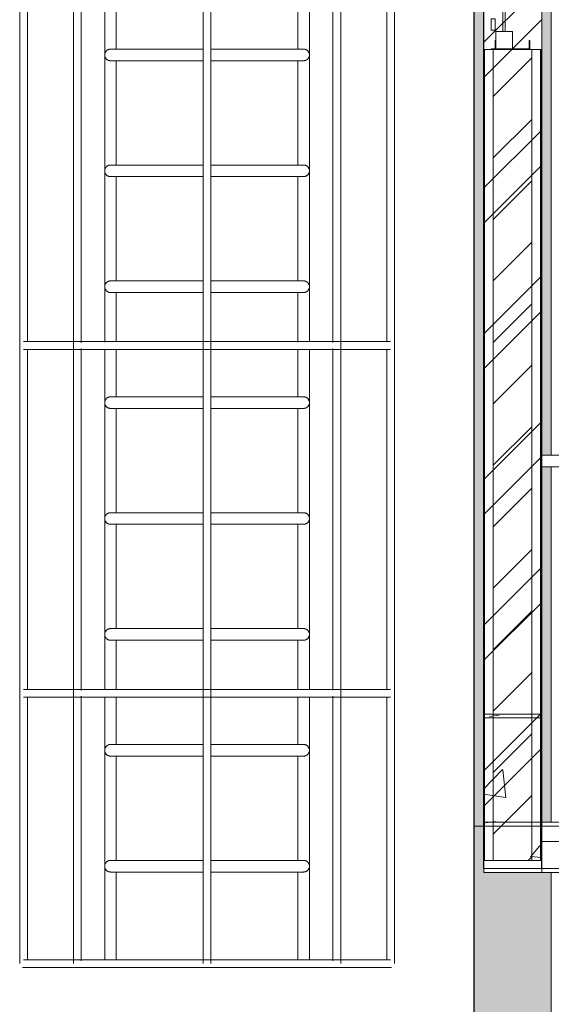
# Model space of a CAD drawing. Header units: metres. Extents: x 3.7 to 90.5, y -1.7 to 14.3.
# Tile 48 of 256: x 31.2 to 32.5, y 5.6 to 8.1. Entities that reach past the tile are written whole.
import ezdxf

# ---------------------------------------------------------------- set-up
doc = ezdxf.new("R2010")
doc.units = ezdxf.units.M
for name, color, linetype, lineweight in [('A-COLS', 7, 'Continuous', 18), ('A-FLOR', 7, 'Continuous', 18), ('A-FLOR-MCUT', 7, 'Continuous', 18), ('A-GLAZ', 7, 'Continuous', 18), ('A-WALL', 7, 'Continuous', 18), ('A-WALL-PATT', 7, 'Continuous', 18), ('M-EQPM', 7, 'Continuous', 18), ('S-BEAM', 7, 'Continuous', 18), ('S-COLS', 7, 'Continuous', 18)]:
    doc.layers.add(name, color=color, linetype=linetype, lineweight=lineweight)
pattern_1 = [(50, (22.355, 98.755), (0.5465545, -0.047815), [0.05715, -0.62865]), (355, (22.355, 98.755), (-0.1057276, 0.573166), [0.04572, -0.50292]), (100.451, (22.401, 98.751), (0.4408277, 0.525349), [0.04857, -0.53427]), (46.184, (22.355, 98.907), (0.8132374, -0.126129), [0.08572, -0.94297]), (96.636, (22.423, 98.897), (0.712212, 0.742287), [0.07286, -0.80141]), (351.184, (22.355, 98.907), (0.712217, 0.742274), [0.06858, -0.75438]), (21, (22.431, 98.869), (0.4548461, -0.306795), [0.05715, -0.62865]), (326, (22.431, 98.869), (0.185405, 0.55256), [0.04572, -0.50292]), (71.451, (22.469, 98.844), (0.640251, 0.2457632), [0.04857, -0.53427]), (37.5, (22.355, 98.755), (0.00926095, 0.2536672), [0.02515, -0.47168, 0.02515, -0.48539, -0.50482]), (37.5, (22.355, 98.755), (0.00926095, 0.2536672), [-1.007, 0.02515, -0.47968]), (7.5, (22.355, 98.755), (0.2004558, 0.30054595), [0.02515, -0.26594, 0.02515, -0.46025, -0.1924]), (7.5, (22.355, 98.755), (0.2004558, 0.30054595), [-0.77648, 0.02515, -0.16726]), (327.5, (22.185, 98.755), (0.40676816, -0.0171882), [0.02515, -0.16535, 0.02515, -0.56921, -0.78867]), (327.5, (22.185, 98.755), (0.40676816, -0.0171882), [-0.78486, 0.02515, -0.76352]), (317.5, (22.109, 98.755), (0.4443832, 0.0762794), [0.02515, -0.2225, 0.02515, -0.36957, -0.56007]), (317.5, (22.109, 98.755), (0.4443832, 0.0762794), [-0.64237, 0.02515, -0.53492])]

# ---------------------------------------------------------------- blocks, each defined once
blk = doc.blocks.new('CBasculante 2_00m com grade2 - J7 basculante 2_00 x 0_50 banheiro-7181105-Corte 1')
at = {"layer": 'A-GLAZ'}
for p, q in [((32.3923, 8.54), (32.3823, 8.54)), ((32.3823, 8.54), (32.3823, 8.538)), ((32.3923, 8.54), (32.3823, 8.54)), ((32.3823, 8.54), (32.3823, 8.51)), ((32.3923, 8.538), (32.3923, 8.54)), ((32.4823, 8.54), (32.3923, 8.54)), ((32.3923, 8.54), (32.3923, 8.516)), ((32.3923, 8.51), (32.3923, 8.54)), ((32.4823, 8.516), (32.4823, 8.54)), ((32.3823, 8.538), (32.3923, 8.538)), ((32.3923, 8.516), (32.3943, 8.516)), ((32.3943, 8.538), (32.3943, 8.493)), ((32.4373, 8.538), (32.3943, 8.538)), ((32.3943, 8.516), (32.3943, 8.538)), ((32.3943, 8.538), (32.4803, 8.538)), ((32.4373, 8.493), (32.4373, 8.538)), ((32.4803, 8.538), (32.4803, 8.516)), ((32.4803, 8.516), (32.4823, 8.516)), ((32.3823, 8.51), (32.3923, 8.51)), ((32.3943, 8.493), (32.4373, 8.493)), ((32.4188, 8.493), (32.4128, 8.493)), ((32.4128, 8.493), (32.4128, 8.087)), ((32.4188, 8.087), (32.4188, 8.493)), ((32.3923, 8.48), (32.3823, 8.48)), ((32.3823, 8.48), (32.3823, 8.45)), ((32.3923, 8.45), (32.3923, 8.48)), ((32.3823, 8.45), (32.3923, 8.45)), ((32.3923, 8.42), (32.3823, 8.42)), ((32.3823, 8.42), (32.3823, 8.39)), ((32.3923, 8.39), (32.3923, 8.42)), ((32.3823, 8.39), (32.3923, 8.39)), ((32.3923, 8.36), (32.3823, 8.36)), ((32.3823, 8.36), (32.3823, 8.33)), ((32.3923, 8.33), (32.3923, 8.36)), ((32.3823, 8.33), (32.3923, 8.33)), ((32.3923, 8.3), (32.3823, 8.3)), ((32.3823, 8.3), (32.3823, 8.27)), ((32.3923, 8.27), (32.3923, 8.3)), ((32.3823, 8.27), (32.3923, 8.27)), ((32.3923, 8.24), (32.3823, 8.24)), ((32.3823, 8.24), (32.3823, 8.21)), ((32.3923, 8.21), (32.3923, 8.24)), ((32.3823, 8.21), (32.3923, 8.21)), ((32.3923, 8.18), (32.3823, 8.18)), ((32.3823, 8.18), (32.3823, 8.15)), ((32.3923, 8.15), (32.3923, 8.18)), ((32.3823, 8.15), (32.3923, 8.15)), ((32.3923, 8.12), (32.3823, 8.12)), ((32.3823, 8.12), (32.3823, 8.09)), ((32.3923, 8.09), (32.3923, 8.12)), ((32.3823, 8.09), (32.3923, 8.09)), ((32.3943, 8.087), (32.3943, 8.042)), ((32.4373, 8.087), (32.3943, 8.087)), ((32.4128, 8.087), (32.4188, 8.087)), ((32.4373, 8.042), (32.4373, 8.087)), ((32.3943, 8.064), (32.3923, 8.064)), ((32.3923, 8.064), (32.3923, 8.04)), ((32.3943, 8.042), (32.3943, 8.064)), ((32.4823, 8.064), (32.4803, 8.064)), ((32.4803, 8.064), (32.4803, 8.042)), ((32.4823, 8.04), (32.4823, 8.064)), ((32.3923, 8.042), (32.3823, 8.042)), ((32.3823, 8.042), (32.3823, 8.04)), ((32.3823, 8.04), (32.3923, 8.04)), ((32.3923, 8.04), (32.3923, 8.042)), ((32.3923, 8.04), (32.4823, 8.04)), ((32.3943, 8.042), (32.4373, 8.042)), ((32.4803, 8.042), (32.3943, 8.042))]:
    blk.add_line(p, q, dxfattribs=at)
blk = doc.blocks.new('ESCADA MARINHEIRO 90cm - RA13_10m³-2850396-Corte 1')
at = {"layer": 'M-EQPM', "color": 1, "true_color": 0xff0000}
for p, q in [((31.1619, 9.3182), (31.1619, 5.674)), ((31.301, 9.3182), (31.301, 5.674)), ((31.6369, 9.3182), (31.6369, 5.674)), ((31.6569, 5.674), (31.6569, 9.3182)), ((31.9928, 5.674), (31.9928, 9.3182)), ((32.1319, 5.674), (32.1319, 9.3182)), ((31.1819, 7.2838), (31.1819, 8.1641)), ((31.321, 7.2813), (31.321, 8.1666)), ((31.3819, 8.1642), (31.3819, 7.2831)), ((31.4119, 8.0412), (31.4119, 8.164)), ((31.8819, 8.1643), (31.8819, 8.0412)), ((31.9119, 7.2836), (31.9119, 8.1645)), ((31.9728, 8.1666), (31.9728, 7.2816)), ((32.1119, 8.1641), (32.1119, 7.2838)), ((31.637, 8.0412), (31.3969, 8.0412)), ((31.8969, 8.0412), (31.6569, 8.0412)), ((31.3969, 8.0112), (31.637, 8.0112)), ((31.4119, 7.7412), (31.4119, 8.0112)), ((31.6569, 8.0112), (31.8969, 8.0112)), ((31.8819, 8.0113), (31.8819, 7.7412)), ((31.637, 7.7412), (31.3969, 7.7412)), ((31.8969, 7.7412), (31.6569, 7.7412)), ((31.3969, 7.7112), (31.637, 7.7112)), ((31.4119, 7.4412), (31.4119, 7.7112)), ((31.6569, 7.7112), (31.8969, 7.7112)), ((31.8819, 7.7113), (31.8819, 7.4412)), ((31.6369, 7.4412), (31.3969, 7.4412)), ((31.8969, 7.4412), (31.6567, 7.4412)), ((31.3969, 7.4112), (31.6369, 7.4112)), ((31.4119, 7.2837), (31.4119, 7.4112)), ((31.6567, 7.4112), (31.8969, 7.4112)), ((31.8819, 7.4113), (31.8819, 7.283)), ((31.1819, 6.3838), (31.1819, 7.2641)), ((31.321, 6.3813), (31.321, 7.2666)), ((31.3819, 7.2642), (31.3819, 6.3831)), ((31.4119, 7.1412), (31.4119, 7.264)), ((31.8819, 7.2643), (31.8819, 7.1412)), ((31.9119, 6.3836), (31.9119, 7.2645)), ((31.9728, 7.2666), (31.9728, 6.3816)), ((32.1119, 7.2641), (32.1119, 6.3838)), ((31.6369, 7.1412), (31.3969, 7.1412)), ((31.8969, 7.1412), (31.6568, 7.1412)), ((31.3969, 7.1112), (31.6369, 7.1112)), ((31.4119, 6.8412), (31.4119, 7.1112)), ((31.6568, 7.1112), (31.8969, 7.1112)), ((31.8819, 7.1113), (31.8819, 6.8412)), ((31.6369, 6.8412), (31.3969, 6.8412)), ((31.8969, 6.8412), (31.6568, 6.8412)), ((31.3969, 6.8112), (31.6369, 6.8112)), ((31.4119, 6.5412), (31.4119, 6.8112)), ((31.6568, 6.8112), (31.8969, 6.8112)), ((31.8819, 6.8113), (31.8819, 6.5412)), ((31.6369, 6.5412), (31.3969, 6.5412)), ((31.8969, 6.5412), (31.6568, 6.5412)), ((31.3969, 6.5112), (31.6369, 6.5112)), ((31.4119, 6.3837), (31.4119, 6.5112)), ((31.6568, 6.5112), (31.8969, 6.5112)), ((31.8819, 6.5113), (31.8819, 6.383)), ((31.1819, 5.6838), (31.1819, 6.3641)), ((31.321, 5.6813), (31.321, 6.3666)), ((31.3819, 6.3642), (31.3819, 5.6831)), ((31.4119, 6.2412), (31.4119, 6.364)), ((31.8819, 6.3643), (31.8819, 6.2412)), ((31.9119, 5.6836), (31.9119, 6.3645)), ((31.9728, 6.3666), (31.9728, 5.6816)), ((32.1119, 6.3641), (32.1119, 5.6838)), ((31.6369, 6.2412), (31.3969, 6.2412)), ((31.8969, 6.2412), (31.6568, 6.2412)), ((31.3969, 6.2112), (31.6369, 6.2112)), ((31.4119, 5.9412), (31.4119, 6.2112)), ((31.6568, 6.2112), (31.8969, 6.2112)), ((31.8819, 6.2113), (31.8819, 5.9412)), ((31.6369, 5.9412), (31.3969, 5.9412)), ((31.8969, 5.9412), (31.6569, 5.9412)), ((31.3969, 5.9112), (31.6369, 5.9112)), ((31.4119, 5.6837), (31.4119, 5.9112)), ((31.6569, 5.9112), (31.8969, 5.9112)), ((31.8819, 5.9113), (31.8819, 5.683))]:
    blk.add_line(p, q, dxfattribs=at)
at = {"layer": 'M-EQPM', "color": 1, "true_color": 0xff0000, "flags": 128}
for points in [[(32.1219, 7.284), (32.1215, 7.284), (32.1204, 7.284), (32.1185, 7.284), (32.1158, 7.284), (32.1124, 7.284), (32.1083, 7.284), (32.1034, 7.284), (32.0978, 7.284), (32.0914, 7.284), (32.0844, 7.284), (32.0767, 7.284), (32.0682, 7.284), (32.0591, 7.284), (32.0493, 7.284), (32.0389, 7.284), (32.0279, 7.284), (32.0162, 7.284), (32.004, 7.284), (31.9912, 7.284), (31.9778, 7.284), (31.9639, 7.284), (31.9495, 7.284), (31.9347, 7.284), (31.9193, 7.284), (31.9035, 7.284), (31.8874, 7.284), (31.8708, 7.284), (31.8538, 7.284), (31.8366, 7.284), (31.819, 7.284), (31.8012, 7.284), (31.7831, 7.284), (31.7648, 7.284), (31.7463, 7.284), (31.7276, 7.284), (31.7088, 7.284), (31.69, 7.284), (31.671, 7.284), (31.652, 7.284), (31.633, 7.284), (31.6141, 7.284), (31.5951, 7.284), (31.5763, 7.284), (31.5576, 7.284), (31.539, 7.284), (31.5206, 7.284), (31.5024, 7.284), (31.4844, 7.284), (31.4667, 7.284), (31.4492, 7.284), (31.4321, 7.284), (31.4153, 7.284), (31.3989, 7.284), (31.3829, 7.284), (31.3674, 7.284), (31.3522, 7.284), (31.3376, 7.284), (31.3234, 7.284), (31.3097, 7.284), (31.2966, 7.284), (31.2841, 7.284), (31.2721, 7.284), (31.2607, 7.284), (31.25, 7.284), (31.2399, 7.284), (31.2304, 7.284), (31.2216, 7.284), (31.2135, 7.284), (31.2061, 7.284), (31.1993, 7.284), (31.1933, 7.284), (31.1881, 7.284), (31.1835, 7.284), (31.1797, 7.284), (31.1766, 7.284), (31.1743, 7.284), (31.1728, 7.284), (31.172, 7.284), (31.1719, 7.284)], [(31.1719, 7.264), (31.1723, 7.264), (31.1734, 7.264), (31.1753, 7.264), (31.178, 7.264), (31.1814, 7.264), (31.1855, 7.264), (31.1904, 7.264), (31.196, 7.264), (31.2023, 7.264), (31.2094, 7.264), (31.2171, 7.264), (31.2256, 7.264), (31.2347, 7.264), (31.2444, 7.264), (31.2549, 7.264), (31.2659, 7.264), (31.2775, 7.264), (31.2898, 7.264), (31.3026, 7.264), (31.316, 7.264), (31.3299, 7.264), (31.3442, 7.264), (31.3591, 7.264), (31.3745, 7.264), (31.3903, 7.264), (31.4064, 7.264), (31.423, 7.264), (31.4399, 7.264), (31.4572, 7.264), (31.4748, 7.264), (31.4926, 7.264), (31.5107, 7.264), (31.529, 7.264), (31.5475, 7.264), (31.5662, 7.264), (31.5849, 7.264), (31.6038, 7.264), (31.6228, 7.264), (31.6418, 7.264), (31.6608, 7.264), (31.6797, 7.264), (31.6987, 7.264), (31.7175, 7.264), (31.7362, 7.264), (31.7548, 7.264), (31.7732, 7.264), (31.7914, 7.264), (31.8094, 7.264), (31.8271, 7.264), (31.8446, 7.264), (31.8617, 7.264), (31.8784, 7.264), (31.8948, 7.264), (31.9109, 7.264), (31.9264, 7.264), (31.9416, 7.264), (31.9562, 7.264), (31.9704, 7.264), (31.984, 7.264), (31.9972, 7.264), (32.0097, 7.264), (32.0217, 7.264), (32.033, 7.264), (32.0438, 7.264), (32.0539, 7.264), (32.0634, 7.264), (32.0722, 7.264), (32.0803, 7.264), (32.0877, 7.264), (32.0945, 7.264), (32.1005, 7.264), (32.1057, 7.264), (32.1103, 7.264), (32.1141, 7.264), (32.1171, 7.264), (32.1194, 7.264), (32.121, 7.264), (32.1218, 7.264), (32.1219, 7.264)], [(32.1219, 6.384), (32.1215, 6.384), (32.1204, 6.384), (32.1185, 6.384), (32.1158, 6.384), (32.1124, 6.384), (32.1083, 6.384), (32.1034, 6.384), (32.0978, 6.384), (32.0914, 6.384), (32.0844, 6.384), (32.0767, 6.384), (32.0682, 6.384), (32.0591, 6.384), (32.0493, 6.384), (32.0389, 6.384), (32.0279, 6.384), (32.0162, 6.384), (32.004, 6.384), (31.9912, 6.384), (31.9778, 6.384), (31.9639, 6.384), (31.9495, 6.384), (31.9347, 6.384), (31.9193, 6.384), (31.9035, 6.384), (31.8874, 6.384), (31.8708, 6.384), (31.8538, 6.384), (31.8366, 6.384), (31.819, 6.384), (31.8012, 6.384), (31.7831, 6.384), (31.7648, 6.384), (31.7463, 6.384), (31.7276, 6.384), (31.7088, 6.384), (31.69, 6.384), (31.671, 6.384), (31.652, 6.384), (31.633, 6.384), (31.6141, 6.384), (31.5951, 6.384), (31.5763, 6.384), (31.5576, 6.384), (31.539, 6.384), (31.5206, 6.384), (31.5024, 6.384), (31.4844, 6.384), (31.4667, 6.384), (31.4492, 6.384), (31.4321, 6.384), (31.4153, 6.384), (31.3989, 6.384), (31.3829, 6.384), (31.3674, 6.384), (31.3522, 6.384), (31.3376, 6.384), (31.3234, 6.384), (31.3097, 6.384), (31.2966, 6.384), (31.2841, 6.384), (31.2721, 6.384), (31.2607, 6.384), (31.25, 6.384), (31.2399, 6.384), (31.2304, 6.384), (31.2216, 6.384), (31.2135, 6.384), (31.2061, 6.384), (31.1993, 6.384), (31.1933, 6.384), (31.1881, 6.384), (31.1835, 6.384), (31.1797, 6.384), (31.1766, 6.384), (31.1743, 6.384), (31.1728, 6.384), (31.172, 6.384), (31.1719, 6.384)], [(31.1719, 6.364), (31.1723, 6.364), (31.1734, 6.364), (31.1753, 6.364), (31.178, 6.364), (31.1814, 6.364), (31.1855, 6.364), (31.1904, 6.364), (31.196, 6.364), (31.2023, 6.364), (31.2094, 6.364), (31.2171, 6.364), (31.2256, 6.364), (31.2347, 6.364), (31.2444, 6.364), (31.2549, 6.364), (31.2659, 6.364), (31.2775, 6.364), (31.2898, 6.364), (31.3026, 6.364), (31.316, 6.364), (31.3299, 6.364), (31.3442, 6.364), (31.3591, 6.364), (31.3745, 6.364), (31.3903, 6.364), (31.4064, 6.364), (31.423, 6.364), (31.4399, 6.364), (31.4572, 6.364), (31.4748, 6.364), (31.4926, 6.364), (31.5107, 6.364), (31.529, 6.364), (31.5475, 6.364), (31.5662, 6.364), (31.5849, 6.364), (31.6038, 6.364), (31.6228, 6.364), (31.6418, 6.364), (31.6608, 6.364), (31.6797, 6.364), (31.6987, 6.364), (31.7175, 6.364), (31.7362, 6.364), (31.7548, 6.364), (31.7732, 6.364), (31.7914, 6.364), (31.8094, 6.364), (31.8271, 6.364), (31.8446, 6.364), (31.8617, 6.364), (31.8784, 6.364), (31.8948, 6.364), (31.9109, 6.364), (31.9264, 6.364), (31.9416, 6.364), (31.9562, 6.364), (31.9704, 6.364), (31.984, 6.364), (31.9972, 6.364), (32.0097, 6.364), (32.0217, 6.364), (32.033, 6.364), (32.0438, 6.364), (32.0539, 6.364), (32.0634, 6.364), (32.0722, 6.364), (32.0803, 6.364), (32.0877, 6.364), (32.0945, 6.364), (32.1005, 6.364), (32.1057, 6.364), (32.1103, 6.364), (32.1141, 6.364), (32.1171, 6.364), (32.1194, 6.364), (32.121, 6.364), (32.1218, 6.364), (32.1219, 6.364)], [(32.1219, 5.684), (32.1215, 5.684), (32.1204, 5.684), (32.1185, 5.684), (32.1158, 5.684), (32.1124, 5.684), (32.1083, 5.684), (32.1034, 5.684), (32.0978, 5.684), (32.0914, 5.684), (32.0844, 5.684), (32.0767, 5.684), (32.0682, 5.684), (32.0591, 5.684), (32.0493, 5.684), (32.0389, 5.684), (32.0279, 5.684), (32.0162, 5.684), (32.004, 5.684), (31.9912, 5.684), (31.9778, 5.684), (31.9639, 5.684), (31.9495, 5.684), (31.9347, 5.684), (31.9193, 5.684), (31.9035, 5.684), (31.8874, 5.684), (31.8708, 5.684), (31.8538, 5.684), (31.8366, 5.684), (31.819, 5.684), (31.8012, 5.684), (31.7831, 5.684), (31.7648, 5.684), (31.7463, 5.684), (31.7276, 5.684), (31.7088, 5.684), (31.69, 5.684), (31.671, 5.684), (31.652, 5.684), (31.633, 5.684), (31.6141, 5.684), (31.5951, 5.684), (31.5763, 5.684), (31.5576, 5.684), (31.539, 5.684), (31.5206, 5.684), (31.5024, 5.684), (31.4844, 5.684), (31.4667, 5.684), (31.4492, 5.684), (31.4321, 5.684), (31.4153, 5.684), (31.3989, 5.684), (31.3829, 5.684), (31.3674, 5.684), (31.3522, 5.684), (31.3376, 5.684), (31.3234, 5.684), (31.3097, 5.684), (31.2966, 5.684), (31.2841, 5.684), (31.2721, 5.684), (31.2607, 5.684), (31.25, 5.684), (31.2399, 5.684), (31.2304, 5.684), (31.2216, 5.684), (31.2135, 5.684), (31.2061, 5.684), (31.1993, 5.684), (31.1933, 5.684), (31.1881, 5.684), (31.1835, 5.684), (31.1797, 5.684), (31.1766, 5.684), (31.1743, 5.684), (31.1728, 5.684), (31.172, 5.684), (31.1719, 5.684)], [(31.1719, 5.664), (31.1723, 5.664), (31.1734, 5.664), (31.1753, 5.664), (31.178, 5.664), (31.1814, 5.664), (31.1855, 5.664), (31.1904, 5.664), (31.196, 5.664), (31.2023, 5.664), (31.2094, 5.664), (31.2171, 5.664), (31.2256, 5.664), (31.2347, 5.664), (31.2444, 5.664), (31.2549, 5.664), (31.2659, 5.664), (31.2775, 5.664), (31.2898, 5.664), (31.3026, 5.664), (31.316, 5.664), (31.3299, 5.664), (31.3442, 5.664), (31.3591, 5.664), (31.3745, 5.664), (31.3903, 5.664), (31.4064, 5.664), (31.423, 5.664), (31.4399, 5.664), (31.4572, 5.664), (31.4748, 5.664), (31.4926, 5.664), (31.5107, 5.664), (31.529, 5.664), (31.5475, 5.664), (31.5662, 5.664), (31.5849, 5.664), (31.6038, 5.664), (31.6228, 5.664), (31.6418, 5.664), (31.6608, 5.664), (31.6797, 5.664), (31.6987, 5.664), (31.7175, 5.664), (31.7362, 5.664), (31.7548, 5.664), (31.7732, 5.664), (31.7914, 5.664), (31.8094, 5.664), (31.8271, 5.664), (31.8446, 5.664), (31.8617, 5.664), (31.8784, 5.664), (31.8948, 5.664), (31.9109, 5.664), (31.9264, 5.664), (31.9416, 5.664), (31.9562, 5.664), (31.9704, 5.664), (31.984, 5.664), (31.9972, 5.664), (32.0097, 5.664), (32.0217, 5.664), (32.033, 5.664), (32.0438, 5.664), (32.0539, 5.664), (32.0634, 5.664), (32.0722, 5.664), (32.0803, 5.664), (32.0877, 5.664), (32.0945, 5.664), (32.1005, 5.664), (32.1057, 5.664), (32.1103, 5.664), (32.1141, 5.664), (32.1171, 5.664), (32.1194, 5.664), (32.121, 5.664), (32.1218, 5.664), (32.1219, 5.664)]]:
    blk.add_lwpolyline(points, dxfattribs=at)
at = {"layer": 'M-EQPM', "color": 1, "true_color": 0xff0000}
for centre, start, end in [((31.1719, 5.674), 255, 270), ((32.1219, 5.674), 270, 285)]:
    blk.add_arc(centre, 0.01, start, end, dxfattribs=at)
for points, knots in [([(31.3969, 8.0412), (31.3966, 8.0412), (31.3959, 8.0412), (31.3949, 8.0411), (31.394, 8.041), (31.393, 8.0407), (31.3921, 8.0405), (31.3912, 8.0401), (31.3903, 8.0397), (31.3894, 8.0392), (31.3886, 8.0387), (31.3875, 8.038), (31.3865, 8.0371), (31.3856, 8.0361), (31.3848, 8.0351), (31.3839, 8.0338), (31.383, 8.032), (31.3822, 8.0295), (31.3819, 8.0275), (31.3819, 8.0262)], [0.5, 0.5, 0.5, 0.5, 0.5208333, 0.5416667, 0.5625, 0.5833333, 0.6041667, 0.625, 0.6458333, 0.6666667, 0.6875, 0.7083333, 0.75, 0.7708333, 0.7916667, 0.8333333, 0.875, 0.9166667, 1, 1, 1, 1]), ([(31.8969, 8.0412), (31.8972, 8.0412), (31.8979, 8.0412), (31.8989, 8.0411), (31.8998, 8.041), (31.9008, 8.0407), (31.9017, 8.0405), (31.9026, 8.0401), (31.9035, 8.0397), (31.9044, 8.0392), (31.9052, 8.0387), (31.9063, 8.038), (31.9073, 8.0371), (31.9082, 8.0361), (31.909, 8.0351), (31.9099, 8.0338), (31.9108, 8.032), (31.9116, 8.0295), (31.9119, 8.0275), (31.9119, 8.0262)], [0.5, 0.5, 0.5, 0.5, 0.5208333, 0.5416667, 0.5625, 0.5833333, 0.6041667, 0.625, 0.6458333, 0.6666667, 0.6875, 0.7083333, 0.75, 0.7708333, 0.7916667, 0.8333333, 0.875, 0.9166667, 1, 1, 1, 1]), ([(31.3819, 8.0262), (31.3819, 8.0249), (31.3822, 8.023), (31.383, 8.0205), (31.3839, 8.0187), (31.3848, 8.0174), (31.3856, 8.0163), (31.3865, 8.0154), (31.3877, 8.0143), (31.3891, 8.0134), (31.3903, 8.0128), (31.3912, 8.0124), (31.3921, 8.012), (31.393, 8.0117), (31.394, 8.0115), (31.3949, 8.0114), (31.3959, 8.0113), (31.3966, 8.0112), (31.3969, 8.0112)], [0, 0, 0, 0, 0.0833333, 0.125, 0.1666667, 0.2083333, 0.2291667, 0.25, 0.2916667, 0.3333333, 0.3541667, 0.375, 0.3958333, 0.4166667, 0.4375, 0.4583333, 0.4791667, 0.5, 0.5, 0.5, 0.5]), ([(31.9119, 8.0262), (31.9119, 8.0249), (31.9116, 8.023), (31.9108, 8.0205), (31.9099, 8.0187), (31.909, 8.0174), (31.9082, 8.0163), (31.9073, 8.0154), (31.9061, 8.0143), (31.9047, 8.0134), (31.9035, 8.0128), (31.9026, 8.0124), (31.9017, 8.012), (31.9008, 8.0117), (31.8998, 8.0115), (31.8989, 8.0114), (31.8979, 8.0113), (31.8972, 8.0112), (31.8969, 8.0112)], [0, 0, 0, 0, 0.0833333, 0.125, 0.1666667, 0.2083333, 0.2291667, 0.25, 0.2916667, 0.3333333, 0.3541667, 0.375, 0.3958333, 0.4166667, 0.4375, 0.4583333, 0.4791667, 0.5, 0.5, 0.5, 0.5]), ([(31.3969, 7.7412), (31.3966, 7.7412), (31.3959, 7.7412), (31.3949, 7.7411), (31.394, 7.741), (31.393, 7.7407), (31.3921, 7.7405), (31.3912, 7.7401), (31.3903, 7.7397), (31.3894, 7.7392), (31.3886, 7.7387), (31.3875, 7.738), (31.3865, 7.7371), (31.3856, 7.7361), (31.3848, 7.7351), (31.3839, 7.7338), (31.383, 7.732), (31.3822, 7.7295), (31.3819, 7.7275), (31.3819, 7.7262)], [0.5, 0.5, 0.5, 0.5, 0.5208333, 0.5416667, 0.5625, 0.5833333, 0.6041667, 0.625, 0.6458333, 0.6666667, 0.6875, 0.7083333, 0.75, 0.7708333, 0.7916667, 0.8333333, 0.875, 0.9166667, 1, 1, 1, 1]), ([(31.3819, 7.7262), (31.3819, 7.7249), (31.3822, 7.723), (31.383, 7.7205), (31.3839, 7.7187), (31.3848, 7.7174), (31.3856, 7.7163), (31.3865, 7.7154), (31.3877, 7.7143), (31.3891, 7.7134), (31.3903, 7.7128), (31.3912, 7.7124), (31.3921, 7.712), (31.393, 7.7117), (31.394, 7.7115), (31.3949, 7.7114), (31.3959, 7.7113), (31.3966, 7.7112), (31.3969, 7.7112)], [0, 0, 0, 0, 0.0833333, 0.125, 0.1666667, 0.2083333, 0.2291667, 0.25, 0.2916667, 0.3333333, 0.3541667, 0.375, 0.3958333, 0.4166667, 0.4375, 0.4583333, 0.4791667, 0.5, 0.5, 0.5, 0.5]), ([(31.8969, 7.7412), (31.8972, 7.7412), (31.8979, 7.7412), (31.8989, 7.7411), (31.8998, 7.741), (31.9008, 7.7407), (31.9017, 7.7405), (31.9026, 7.7401), (31.9035, 7.7397), (31.9044, 7.7392), (31.9052, 7.7387), (31.9063, 7.738), (31.9073, 7.7371), (31.9082, 7.7361), (31.909, 7.7351), (31.9099, 7.7338), (31.9108, 7.732), (31.9116, 7.7295), (31.9119, 7.7275), (31.9119, 7.7262)], [0.5, 0.5, 0.5, 0.5, 0.5208333, 0.5416667, 0.5625, 0.5833333, 0.6041667, 0.625, 0.6458333, 0.6666667, 0.6875, 0.7083333, 0.75, 0.7708333, 0.7916667, 0.8333333, 0.875, 0.9166667, 1, 1, 1, 1]), ([(31.9119, 7.7262), (31.9119, 7.7249), (31.9116, 7.723), (31.9108, 7.7205), (31.9099, 7.7187), (31.909, 7.7174), (31.9082, 7.7163), (31.9073, 7.7154), (31.9061, 7.7143), (31.9047, 7.7134), (31.9035, 7.7128), (31.9026, 7.7124), (31.9017, 7.712), (31.9008, 7.7117), (31.8998, 7.7115), (31.8989, 7.7114), (31.8979, 7.7113), (31.8972, 7.7112), (31.8969, 7.7112)], [0, 0, 0, 0, 0.0833333, 0.125, 0.1666667, 0.2083333, 0.2291667, 0.25, 0.2916667, 0.3333333, 0.3541667, 0.375, 0.3958333, 0.4166667, 0.4375, 0.4583333, 0.4791667, 0.5, 0.5, 0.5, 0.5]), ([(31.3969, 7.4412), (31.3966, 7.4412), (31.3959, 7.4412), (31.3949, 7.4411), (31.394, 7.441), (31.393, 7.4407), (31.3921, 7.4405), (31.3912, 7.4401), (31.3903, 7.4397), (31.3894, 7.4392), (31.3886, 7.4387), (31.3875, 7.438), (31.3865, 7.4371), (31.3856, 7.4361), (31.3848, 7.4351), (31.3839, 7.4338), (31.383, 7.432), (31.3822, 7.4295), (31.3819, 7.4275), (31.3819, 7.4262)], [0.5, 0.5, 0.5, 0.5, 0.5208333, 0.5416667, 0.5625, 0.5833333, 0.6041667, 0.625, 0.6458333, 0.6666667, 0.6875, 0.7083333, 0.75, 0.7708333, 0.7916667, 0.8333333, 0.875, 0.9166667, 1, 1, 1, 1]), ([(31.3819, 7.4262), (31.3819, 7.4249), (31.3822, 7.423), (31.383, 7.4205), (31.3839, 7.4187), (31.3848, 7.4174), (31.3856, 7.4163), (31.3865, 7.4154), (31.3877, 7.4143), (31.3891, 7.4134), (31.3903, 7.4128), (31.3912, 7.4124), (31.3921, 7.412), (31.393, 7.4117), (31.394, 7.4115), (31.3949, 7.4114), (31.3959, 7.4113), (31.3966, 7.4112), (31.3969, 7.4112)], [0, 0, 0, 0, 0.0833333, 0.125, 0.1666667, 0.2083333, 0.2291667, 0.25, 0.2916667, 0.3333333, 0.3541667, 0.375, 0.3958333, 0.4166667, 0.4375, 0.4583333, 0.4791667, 0.5, 0.5, 0.5, 0.5]), ([(31.8969, 7.4412), (31.8972, 7.4412), (31.8979, 7.4412), (31.8989, 7.4411), (31.8998, 7.441), (31.9008, 7.4407), (31.9017, 7.4405), (31.9026, 7.4401), (31.9035, 7.4397), (31.9044, 7.4392), (31.9052, 7.4387), (31.9063, 7.438), (31.9073, 7.4371), (31.9082, 7.4361), (31.909, 7.4351), (31.9099, 7.4338), (31.9108, 7.432), (31.9116, 7.4295), (31.9119, 7.4275), (31.9119, 7.4262)], [0.5, 0.5, 0.5, 0.5, 0.5208333, 0.5416667, 0.5625, 0.5833333, 0.6041667, 0.625, 0.6458333, 0.6666667, 0.6875, 0.7083333, 0.75, 0.7708333, 0.7916667, 0.8333333, 0.875, 0.9166667, 1, 1, 1, 1]), ([(31.9119, 7.4262), (31.9119, 7.4249), (31.9116, 7.423), (31.9108, 7.4205), (31.9099, 7.4187), (31.909, 7.4174), (31.9082, 7.4163), (31.9073, 7.4154), (31.9061, 7.4143), (31.9047, 7.4134), (31.9035, 7.4128), (31.9026, 7.4124), (31.9017, 7.412), (31.9008, 7.4117), (31.8998, 7.4115), (31.8989, 7.4114), (31.8979, 7.4113), (31.8972, 7.4112), (31.8969, 7.4112)], [0, 0, 0, 0, 0.0833333, 0.125, 0.1666667, 0.2083333, 0.2291667, 0.25, 0.2916667, 0.3333333, 0.3541667, 0.375, 0.3958333, 0.4166667, 0.4375, 0.4583333, 0.4791667, 0.5, 0.5, 0.5, 0.5]), ([(31.3969, 7.1412), (31.3966, 7.1412), (31.3959, 7.1412), (31.3949, 7.1411), (31.394, 7.141), (31.393, 7.1407), (31.3921, 7.1405), (31.3912, 7.1401), (31.3903, 7.1397), (31.3894, 7.1392), (31.3886, 7.1387), (31.3875, 7.138), (31.3865, 7.1371), (31.3856, 7.1361), (31.3848, 7.1351), (31.3839, 7.1338), (31.383, 7.132), (31.3822, 7.1295), (31.3819, 7.1275), (31.3819, 7.1262)], [0.5, 0.5, 0.5, 0.5, 0.5208333, 0.5416667, 0.5625, 0.5833333, 0.6041667, 0.625, 0.6458333, 0.6666667, 0.6875, 0.7083333, 0.75, 0.7708333, 0.7916667, 0.8333333, 0.875, 0.9166667, 1, 1, 1, 1]), ([(31.8969, 7.1412), (31.8972, 7.1412), (31.8979, 7.1412), (31.8989, 7.1411), (31.8998, 7.141), (31.9008, 7.1407), (31.9017, 7.1405), (31.9026, 7.1401), (31.9035, 7.1397), (31.9044, 7.1392), (31.9052, 7.1387), (31.9063, 7.138), (31.9073, 7.1371), (31.9082, 7.1361), (31.909, 7.1351), (31.9099, 7.1338), (31.9108, 7.132), (31.9116, 7.1295), (31.9119, 7.1275), (31.9119, 7.1262)], [0.5, 0.5, 0.5, 0.5, 0.5208333, 0.5416667, 0.5625, 0.5833333, 0.6041667, 0.625, 0.6458333, 0.6666667, 0.6875, 0.7083333, 0.75, 0.7708333, 0.7916667, 0.8333333, 0.875, 0.9166667, 1, 1, 1, 1]), ([(31.3819, 7.1262), (31.3819, 7.1249), (31.3822, 7.123), (31.383, 7.1205), (31.3839, 7.1187), (31.3848, 7.1174), (31.3856, 7.1163), (31.3865, 7.1154), (31.3877, 7.1143), (31.3891, 7.1134), (31.3903, 7.1128), (31.3912, 7.1124), (31.3921, 7.112), (31.393, 7.1117), (31.394, 7.1115), (31.3949, 7.1114), (31.3959, 7.1113), (31.3966, 7.1112), (31.3969, 7.1112)], [0, 0, 0, 0, 0.0833333, 0.125, 0.1666667, 0.2083333, 0.2291667, 0.25, 0.2916667, 0.3333333, 0.3541667, 0.375, 0.3958333, 0.4166667, 0.4375, 0.4583333, 0.4791667, 0.5, 0.5, 0.5, 0.5]), ([(31.9119, 7.1262), (31.9119, 7.1249), (31.9116, 7.123), (31.9108, 7.1205), (31.9099, 7.1187), (31.909, 7.1174), (31.9082, 7.1163), (31.9073, 7.1154), (31.9061, 7.1143), (31.9047, 7.1134), (31.9035, 7.1128), (31.9026, 7.1124), (31.9017, 7.112), (31.9008, 7.1117), (31.8998, 7.1115), (31.8989, 7.1114), (31.8979, 7.1113), (31.8972, 7.1112), (31.8969, 7.1112)], [0, 0, 0, 0, 0.0833333, 0.125, 0.1666667, 0.2083333, 0.2291667, 0.25, 0.2916667, 0.3333333, 0.3541667, 0.375, 0.3958333, 0.4166667, 0.4375, 0.4583333, 0.4791667, 0.5, 0.5, 0.5, 0.5]), ([(31.3969, 6.8412), (31.3966, 6.8412), (31.3959, 6.8412), (31.3949, 6.8411), (31.394, 6.841), (31.393, 6.8407), (31.3921, 6.8405), (31.3912, 6.8401), (31.3903, 6.8397), (31.3894, 6.8392), (31.3886, 6.8387), (31.3875, 6.838), (31.3865, 6.8371), (31.3856, 6.8361), (31.3848, 6.8351), (31.3839, 6.8338), (31.383, 6.832), (31.3822, 6.8295), (31.3819, 6.8275), (31.3819, 6.8262)], [0.5, 0.5, 0.5, 0.5, 0.5208333, 0.5416667, 0.5625, 0.5833333, 0.6041667, 0.625, 0.6458333, 0.6666667, 0.6875, 0.7083333, 0.75, 0.7708333, 0.7916667, 0.8333333, 0.875, 0.9166667, 1, 1, 1, 1]), ([(31.8969, 6.8412), (31.8972, 6.8412), (31.8979, 6.8412), (31.8989, 6.8411), (31.8998, 6.841), (31.9008, 6.8407), (31.9017, 6.8405), (31.9026, 6.8401), (31.9035, 6.8397), (31.9044, 6.8392), (31.9052, 6.8387), (31.9063, 6.838), (31.9073, 6.8371), (31.9082, 6.8361), (31.909, 6.8351), (31.9099, 6.8338), (31.9108, 6.832), (31.9116, 6.8295), (31.9119, 6.8275), (31.9119, 6.8262)], [0.5, 0.5, 0.5, 0.5, 0.5208333, 0.5416667, 0.5625, 0.5833333, 0.6041667, 0.625, 0.6458333, 0.6666667, 0.6875, 0.7083333, 0.75, 0.7708333, 0.7916667, 0.8333333, 0.875, 0.9166667, 1, 1, 1, 1]), ([(31.3819, 6.8262), (31.3819, 6.8249), (31.3822, 6.823), (31.383, 6.8205), (31.3839, 6.8187), (31.3848, 6.8174), (31.3856, 6.8163), (31.3865, 6.8154), (31.3877, 6.8143), (31.3891, 6.8134), (31.3903, 6.8128), (31.3912, 6.8124), (31.3921, 6.812), (31.393, 6.8117), (31.394, 6.8115), (31.3949, 6.8114), (31.3959, 6.8113), (31.3966, 6.8112), (31.3969, 6.8112)], [0, 0, 0, 0, 0.0833333, 0.125, 0.1666667, 0.2083333, 0.2291667, 0.25, 0.2916667, 0.3333333, 0.3541667, 0.375, 0.3958333, 0.4166667, 0.4375, 0.4583333, 0.4791667, 0.5, 0.5, 0.5, 0.5]), ([(31.9119, 6.8262), (31.9119, 6.8249), (31.9116, 6.823), (31.9108, 6.8205), (31.9099, 6.8187), (31.909, 6.8174), (31.9082, 6.8163), (31.9073, 6.8154), (31.9061, 6.8143), (31.9047, 6.8134), (31.9035, 6.8128), (31.9026, 6.8124), (31.9017, 6.812), (31.9008, 6.8117), (31.8998, 6.8115), (31.8989, 6.8114), (31.8979, 6.8113), (31.8972, 6.8112), (31.8969, 6.8112)], [0, 0, 0, 0, 0.0833333, 0.125, 0.1666667, 0.2083333, 0.2291667, 0.25, 0.2916667, 0.3333333, 0.3541667, 0.375, 0.3958333, 0.4166667, 0.4375, 0.4583333, 0.4791667, 0.5, 0.5, 0.5, 0.5]), ([(31.3969, 6.5412), (31.3966, 6.5412), (31.3959, 6.5412), (31.3949, 6.5411), (31.394, 6.541), (31.393, 6.5407), (31.3921, 6.5405), (31.3912, 6.5401), (31.3903, 6.5397), (31.3894, 6.5392), (31.3886, 6.5387), (31.3875, 6.538), (31.3865, 6.5371), (31.3856, 6.5361), (31.3848, 6.5351), (31.3839, 6.5338), (31.383, 6.532), (31.3822, 6.5295), (31.3819, 6.5275), (31.3819, 6.5262)], [0.5, 0.5, 0.5, 0.5, 0.5208333, 0.5416667, 0.5625, 0.5833333, 0.6041667, 0.625, 0.6458333, 0.6666667, 0.6875, 0.7083333, 0.75, 0.7708333, 0.7916667, 0.8333333, 0.875, 0.9166667, 1, 1, 1, 1]), ([(31.3819, 6.5262), (31.3819, 6.5249), (31.3822, 6.523), (31.383, 6.5205), (31.3839, 6.5187), (31.3848, 6.5174), (31.3856, 6.5163), (31.3865, 6.5154), (31.3877, 6.5143), (31.3891, 6.5134), (31.3903, 6.5128), (31.3912, 6.5124), (31.3921, 6.512), (31.393, 6.5117), (31.394, 6.5115), (31.3949, 6.5114), (31.3959, 6.5113), (31.3966, 6.5112), (31.3969, 6.5112)], [0, 0, 0, 0, 0.0833333, 0.125, 0.1666667, 0.2083333, 0.2291667, 0.25, 0.2916667, 0.3333333, 0.3541667, 0.375, 0.3958333, 0.4166667, 0.4375, 0.4583333, 0.4791667, 0.5, 0.5, 0.5, 0.5]), ([(31.8969, 6.5412), (31.8972, 6.5412), (31.8979, 6.5412), (31.8989, 6.5411), (31.8998, 6.541), (31.9008, 6.5407), (31.9017, 6.5405), (31.9026, 6.5401), (31.9035, 6.5397), (31.9044, 6.5392), (31.9052, 6.5387), (31.9063, 6.538), (31.9073, 6.5371), (31.9082, 6.5361), (31.909, 6.5351), (31.9099, 6.5338), (31.9108, 6.532), (31.9116, 6.5295), (31.9119, 6.5275), (31.9119, 6.5262)], [0.5, 0.5, 0.5, 0.5, 0.5208333, 0.5416667, 0.5625, 0.5833333, 0.6041667, 0.625, 0.6458333, 0.6666667, 0.6875, 0.7083333, 0.75, 0.7708333, 0.7916667, 0.8333333, 0.875, 0.9166667, 1, 1, 1, 1]), ([(31.9119, 6.5262), (31.9119, 6.5249), (31.9116, 6.523), (31.9108, 6.5205), (31.9099, 6.5187), (31.909, 6.5174), (31.9082, 6.5163), (31.9073, 6.5154), (31.9061, 6.5143), (31.9047, 6.5134), (31.9035, 6.5128), (31.9026, 6.5124), (31.9017, 6.512), (31.9008, 6.5117), (31.8998, 6.5115), (31.8989, 6.5114), (31.8979, 6.5113), (31.8972, 6.5112), (31.8969, 6.5112)], [0, 0, 0, 0, 0.0833333, 0.125, 0.1666667, 0.2083333, 0.2291667, 0.25, 0.2916667, 0.3333333, 0.3541667, 0.375, 0.3958333, 0.4166667, 0.4375, 0.4583333, 0.4791667, 0.5, 0.5, 0.5, 0.5]), ([(31.3969, 6.2412), (31.3966, 6.2412), (31.3959, 6.2412), (31.3949, 6.2411), (31.394, 6.241), (31.393, 6.2407), (31.3921, 6.2405), (31.3912, 6.2401), (31.3903, 6.2397), (31.3894, 6.2392), (31.3886, 6.2387), (31.3875, 6.238), (31.3865, 6.2371), (31.3856, 6.2361), (31.3848, 6.2351), (31.3839, 6.2338), (31.383, 6.232), (31.3822, 6.2295), (31.3819, 6.2275), (31.3819, 6.2262)], [0.5, 0.5, 0.5, 0.5, 0.5208333, 0.5416667, 0.5625, 0.5833333, 0.6041667, 0.625, 0.6458333, 0.6666667, 0.6875, 0.7083333, 0.75, 0.7708333, 0.7916667, 0.8333333, 0.875, 0.9166667, 1, 1, 1, 1]), ([(31.3819, 6.2262), (31.3819, 6.2249), (31.3822, 6.223), (31.383, 6.2205), (31.3839, 6.2187), (31.3848, 6.2174), (31.3856, 6.2163), (31.3865, 6.2154), (31.3877, 6.2143), (31.3891, 6.2134), (31.3903, 6.2128), (31.3912, 6.2124), (31.3921, 6.212), (31.393, 6.2117), (31.394, 6.2115), (31.3949, 6.2114), (31.3959, 6.2113), (31.3966, 6.2112), (31.3969, 6.2112)], [0, 0, 0, 0, 0.0833333, 0.125, 0.1666667, 0.2083333, 0.2291667, 0.25, 0.2916667, 0.3333333, 0.3541667, 0.375, 0.3958333, 0.4166667, 0.4375, 0.4583333, 0.4791667, 0.5, 0.5, 0.5, 0.5]), ([(31.8969, 6.2412), (31.8972, 6.2412), (31.8979, 6.2412), (31.8989, 6.2411), (31.8998, 6.241), (31.9008, 6.2407), (31.9017, 6.2405), (31.9026, 6.2401), (31.9035, 6.2397), (31.9044, 6.2392), (31.9052, 6.2387), (31.9063, 6.238), (31.9073, 6.2371), (31.9082, 6.2361), (31.909, 6.2351), (31.9099, 6.2338), (31.9108, 6.232), (31.9116, 6.2295), (31.9119, 6.2275), (31.9119, 6.2262)], [0.5, 0.5, 0.5, 0.5, 0.5208333, 0.5416667, 0.5625, 0.5833333, 0.6041667, 0.625, 0.6458333, 0.6666667, 0.6875, 0.7083333, 0.75, 0.7708333, 0.7916667, 0.8333333, 0.875, 0.9166667, 1, 1, 1, 1]), ([(31.9119, 6.2262), (31.9119, 6.2249), (31.9116, 6.223), (31.9108, 6.2205), (31.9099, 6.2187), (31.909, 6.2174), (31.9082, 6.2163), (31.9073, 6.2154), (31.9061, 6.2143), (31.9047, 6.2134), (31.9035, 6.2128), (31.9026, 6.2124), (31.9017, 6.212), (31.9008, 6.2117), (31.8998, 6.2115), (31.8989, 6.2114), (31.8979, 6.2113), (31.8972, 6.2112), (31.8969, 6.2112)], [0, 0, 0, 0, 0.0833333, 0.125, 0.1666667, 0.2083333, 0.2291667, 0.25, 0.2916667, 0.3333333, 0.3541667, 0.375, 0.3958333, 0.4166667, 0.4375, 0.4583333, 0.4791667, 0.5, 0.5, 0.5, 0.5]), ([(31.3969, 5.9412), (31.3966, 5.9412), (31.3959, 5.9412), (31.3949, 5.9411), (31.394, 5.941), (31.393, 5.9407), (31.3921, 5.9405), (31.3912, 5.9401), (31.3903, 5.9397), (31.3894, 5.9392), (31.3886, 5.9387), (31.3875, 5.938), (31.3865, 5.9371), (31.3856, 5.9361), (31.3848, 5.9351), (31.3839, 5.9338), (31.383, 5.932), (31.3822, 5.9295), (31.3819, 5.9275), (31.3819, 5.9262)], [0.5, 0.5, 0.5, 0.5, 0.5208333, 0.5416667, 0.5625, 0.5833333, 0.6041667, 0.625, 0.6458333, 0.6666667, 0.6875, 0.7083333, 0.75, 0.7708333, 0.7916667, 0.8333333, 0.875, 0.9166667, 1, 1, 1, 1]), ([(31.8969, 5.9412), (31.8972, 5.9412), (31.8979, 5.9412), (31.8989, 5.9411), (31.8998, 5.941), (31.9008, 5.9407), (31.9017, 5.9405), (31.9026, 5.9401), (31.9035, 5.9397), (31.9044, 5.9392), (31.9052, 5.9387), (31.9063, 5.938), (31.9073, 5.9371), (31.9082, 5.9361), (31.909, 5.9351), (31.9099, 5.9338), (31.9108, 5.932), (31.9116, 5.9295), (31.9119, 5.9275), (31.9119, 5.9262)], [0.5, 0.5, 0.5, 0.5, 0.5208333, 0.5416667, 0.5625, 0.5833333, 0.6041667, 0.625, 0.6458333, 0.6666667, 0.6875, 0.7083333, 0.75, 0.7708333, 0.7916667, 0.8333333, 0.875, 0.9166667, 1, 1, 1, 1]), ([(31.3819, 5.9262), (31.3819, 5.9249), (31.3822, 5.923), (31.383, 5.9205), (31.3839, 5.9187), (31.3848, 5.9174), (31.3856, 5.9163), (31.3865, 5.9154), (31.3877, 5.9143), (31.3891, 5.9134), (31.3903, 5.9128), (31.3912, 5.9124), (31.3921, 5.912), (31.393, 5.9117), (31.394, 5.9115), (31.3949, 5.9114), (31.3959, 5.9113), (31.3966, 5.9112), (31.3969, 5.9112)], [0, 0, 0, 0, 0.0833333, 0.125, 0.1666667, 0.2083333, 0.2291667, 0.25, 0.2916667, 0.3333333, 0.3541667, 0.375, 0.3958333, 0.4166667, 0.4375, 0.4583333, 0.4791667, 0.5, 0.5, 0.5, 0.5]), ([(31.9119, 5.9262), (31.9119, 5.9249), (31.9116, 5.923), (31.9108, 5.9205), (31.9099, 5.9187), (31.909, 5.9174), (31.9082, 5.9163), (31.9073, 5.9154), (31.9061, 5.9143), (31.9047, 5.9134), (31.9035, 5.9128), (31.9026, 5.9124), (31.9017, 5.912), (31.9008, 5.9117), (31.8998, 5.9115), (31.8989, 5.9114), (31.8979, 5.9113), (31.8972, 5.9112), (31.8969, 5.9112)], [0, 0, 0, 0, 0.0833333, 0.125, 0.1666667, 0.2083333, 0.2291667, 0.25, 0.2916667, 0.3333333, 0.3541667, 0.375, 0.3958333, 0.4166667, 0.4375, 0.4583333, 0.4791667, 0.5, 0.5, 0.5, 0.5])]:
    blk.add_open_spline(points, degree=3, knots=knots, dxfattribs=at)
blk = doc.blocks.new('4 GRE - ESCOLA DE CINEMA E AUDIOVISUAL CINE REX R07_rvt-1-Corte 1')
at = {"layer": 'A-WALL-PATT', "true_color": 0x808080}
h = blk.add_hatch(dxfattribs=at)
h.set_pattern_fill('FP_1', color=8, style=0, pattern_type=2)
h.set_pattern_definition(pattern_1)
h.paths.add_polyline_path([(32.3648, 5.9407), (32.3648, 8.04), (32.3623, 8.04), (32.3623, 5.9407)])
h.paths.add_polyline_path([(32.3648, 8.54), (32.3648, 9.3104), (32.3623, 9.3104), (32.3623, 8.54)])
h = blk.add_hatch(dxfattribs=at)
h.set_pattern_fill('FP_2', color=8, style=0, pattern_type=2)
h.set_pattern_definition([(45, (22.355, 98.755), (-0.07954951, 0.07954951), [])])
h.paths.add_polyline_path([(32.4873, 5.9407), (32.4873, 8.04), (32.3873, 8.04), (32.3873, 5.9407), (32.4001, 5.9407)])
h.paths.add_polyline_path([(32.4873, 8.54), (32.4873, 9.3104), (32.3873, 9.3104), (32.3873, 8.54), (32.4001, 8.54)])
h = blk.add_hatch(dxfattribs=at)
h.set_pattern_fill('FP_1', color=8, style=0, pattern_type=2)
h.set_pattern_definition(pattern_1)
h.paths.add_polyline_path([(32.5123, 5.9407), (32.5123, 8.04), (32.5098, 8.04), (32.5098, 5.9407)])
h.paths.add_polyline_path([(32.5123, 8.54), (32.5123, 9.3104), (32.5098, 9.3104), (32.5098, 8.54)])
at = {"layer": 'S-BEAM'}
h = blk.add_hatch(dxfattribs=at)
h.set_pattern_fill('FP_1', color=256, style=0, pattern_type=2)
h.set_pattern_definition(pattern_1)
h.paths.add_polyline_path([(32.5123, 5.92), (32.5123, 6.32), (32.3623, 6.32), (32.3623, 5.92), (32.4001, 5.92)])
at = {"layer": 'S-COLS'}
h = blk.add_hatch(dxfattribs=at)
h.set_pattern_fill('FP_5', color=256, style=0, pattern_type=2)
h.set_pattern_definition([(50, (22.355, 98.755), (0.27327405, -0.02391137), [0.02857, -0.31432]), (355, (22.355, 98.755), (-0.0528634, 0.2865879), [0.02286, -0.25146]), (100.451, (22.378, 98.753), (0.22041785, 0.26268036), [0.02429, -0.26714]), (46.184, (22.355, 98.831), (0.4066185, -0.0630575), [0.04286, -0.47149]), (96.636, (22.389, 98.826), (0.3561065, 0.3711386), [0.03643, -0.4007]), (351.184, (22.355, 98.831), (0.3561083, 0.371137), [0.03429, -0.37719]), (21, (22.393, 98.812), (0.2274184, -0.15339924), [0.02858, -0.31433]), (326, (22.393, 98.812), (0.0927052, 0.2762841), [0.02286, -0.25146]), (71.451, (22.412, 98.799), (0.3201318, 0.1228847), [0.02429, -0.26714]), (37.5, (22.355, 98.755), (0.00463748, 0.12683267), [0.00251, -0.2459, 0.00251, -0.25276, -0.25241]), (37.5, (22.355, 98.755), (0.00463748, 0.12683267), [-0.50368, 0.00251, -0.2499]), (7.5, (22.355, 98.755), (0.10023351, 0.15026867), [0.00251, -0.14303, 0.00251, -0.24018, -0.0962]), (7.5, (22.355, 98.755), (0.10023351, 0.15026867), [-0.38824, 0.00251, -0.09369]), (327.5, (22.27, 98.755), (0.20338408, -0.0085941), [0.00251, -0.09274, 0.00251, -0.29467, -0.39433]), (327.5, (22.27, 98.755), (0.20338408, -0.0085941), [-0.39243, 0.00251, -0.39182]), (317.5, (22.232, 98.755), (0.22219158, 0.0381397), [0.00251, -0.12131, 0.00251, -0.19484, -0.28003]), (317.5, (22.232, 98.755), (0.22219158, 0.0381397), [-0.32118, 0.00251, -0.27752])])
h.paths.add_polyline_path([(32.5341, -1.0401), (32.5373, -1.0401), (32.5373, -0.26), (32.4873, -0.26), (32.4873, -0.46), (32.3373, -0.46), (32.3373, -1.0401), (32.4873, -1.0401)])
h.paths.add_polyline_path([(32.5321, -0.14), (32.5373, -0.14), (32.5373, 2.02), (32.4873, 2.02), (32.4873, -0.14)])
h.paths.add_polyline_path([(32.5373, 2.315), (32.5373, 2.47), (32.4873, 2.47), (32.4873, 2.315), (32.5267, 2.315)])
h.paths.add_polyline_path([(32.4873, 2.5), (32.5373, 2.5), (32.5373, 2.89), (32.5136, 2.89), (32.5136, 2.61), (32.4873, 2.61), (32.4873, 2.5301)])
h.paths.add_polyline_path([(32.3623, 3.02), (32.5373, 3.02), (32.5373, 5.91), (32.5136, 5.91), (32.5136, 5.91), (32.3636, 5.91), (32.3636, 5.92), (32.3623, 5.92), (32.3623, 8.2229), (32.3485, 8.2237), (32.3485, 8.2422), (32.3373, 8.2362), (32.3373, 3.02), (32.3495, 3.02)])
h.paths.add_polyline_path([(32.5136, 6.04), (32.5373, 6.04), (32.5373, 6.96), (32.5136, 6.96), (32.5136, 6.1002)])
h.paths.add_polyline_path([(32.5165, 6.99), (32.5373, 6.99), (32.5373, 8.2151), (32.5323, 8.2056), (32.5287, 8.2032), (32.5256, 8.2032), (32.5256, 8.2065), (32.5156, 8.2065), (32.5156, 8.2123), (32.5145, 8.2123), (32.5145, 8.2207), (32.5139, 8.2219), (32.5138, 8.222), (32.5139, 8.2357), (32.5136, 8.2216), (32.5136, 6.99)])
h.paths.add_polyline_path([(32.3373, 8.3451), (32.3485, 8.3529), (32.3485, 8.3761), (32.3623, 8.3761), (32.3623, 8.89), (32.3373, 8.89), (32.3373, 8.3457)])
h.paths.add_polyline_path([(32.514, 8.3544), (32.5156, 8.398), (32.5256, 8.398), (32.5256, 8.4013), (32.5287, 8.4013), (32.5333, 8.3983), (32.5373, 8.3894), (32.5373, 8.54), (32.5136, 8.54), (32.5139, 8.3544)])
h.paths.add_polyline_path([(32.5136, 8.57), (32.5373, 8.57), (32.5373, 8.76), (32.5136, 8.76), (32.513, 8.58), (32.5123, 8.58), (32.513, 8.57)])
at = {"layer": 'A-FLOR'}
for p, q in [((32.5136, 6.99), (35.0573, 6.99)), ((32.9612, 6.96), (32.5136, 6.96)), ((35.0573, 6.04), (32.3623, 6.04)), ((32.3623, 6.04), (32.3623, 5.92)), ((32.3623, 5.92), (35.0573, 5.92))]:
    blk.add_line(p, q, dxfattribs=at)
at = {"layer": 'A-FLOR-MCUT'}
blk.add_line((35.0573, 6.03), (32.3623, 6.03), dxfattribs=at)
at = {"layer": 'A-WALL'}
for p, q in [((32.3623, 8.04), (32.3623, 8.54)), ((32.5123, 8.04), (32.3623, 8.04)), ((32.3623, 8.04), (32.3623, 5.9407)), ((32.3648, 5.9407), (32.3648, 8.04)), ((32.3873, 5.9407), (32.3873, 8.04)), ((32.4873, 5.9407), (32.4873, 8.04)), ((32.5098, 5.9407), (32.5098, 8.04)), ((32.5123, 5.9407), (32.5123, 8.04)), ((32.3623, 5.9407), (32.5123, 5.9407))]:
    blk.add_line(p, q, dxfattribs=at)
at = {"layer": 'S-BEAM'}
for p, q in [((32.5123, 6.32), (32.3623, 6.32)), ((32.3623, 6.32), (32.3623, 5.92)), ((32.5123, 5.92), (32.5123, 6.32)), ((32.3623, 5.92), (32.5123, 5.92))]:
    blk.add_line(p, q, dxfattribs=at)
at = {"layer": 'S-COLS'}
for p, q in [((32.3373, 3.02), (32.3373, 8.2362)), ((32.5373, 8.2151), (32.5373, 6.99)), ((32.5373, 6.96), (32.5373, 6.04)), ((32.5373, 5.91), (32.5373, 3.02))]:
    blk.add_line(p, q, dxfattribs=at)
at = {"layer": 'A-GLAZ', "lineweight": 18}
blk.add_blockref('CBasculante 2_00m com grade2 - J7 basculante 2_00 x 0_50 banheiro-7181105-Corte 1', (0, 0), dxfattribs=at)
at = {"layer": 'M-EQPM', "lineweight": 18}
blk.add_blockref('ESCADA MARINHEIRO 90cm - RA13_10m³-2850396-Corte 1', (0, 0), dxfattribs=at)
blk = doc.blocks.new('Family - L207-299352-Corte 1')
at = {"layer": 'A-FLOR'}
for p, q in [((32.5136, 6.03), (32.5136, 5.99)), ((35.0586, 6.03), (32.5136, 6.03)), ((35.0586, 5.99), (35.0586, 6.03)), ((32.5136, 5.99), (35.0586, 5.99)), ((35.0173, 5.91), (32.5136, 5.91))]:
    blk.add_line(p, q, dxfattribs=at)
blk = doc.blocks.new('Family - V253-299458-Corte 1')
at = {"layer": 'S-BEAM'}
for p, q in [((32.5136, 6.31), (32.3636, 6.31)), ((32.3636, 6.31), (32.3636, 5.91)), ((32.5136, 5.91), (32.5136, 6.31)), ((32.3636, 5.91), (32.5136, 5.91))]:
    blk.add_line(p, q, dxfattribs=at)
blk = doc.blocks.new('Family - P8-299932-Corte 1')
at = {"layer": 'A-COLS'}
for p in [(32.3386, 3.02), (32.3623, 6.03)]:
    blk.add_line(p, (32.3386, 6.03), dxfattribs=at)
blk = doc.blocks.new('Family - P8-301582-Corte 1')
at = {"layer": 'S-COLS'}
for p in [(32.3386, 3.02), (32.3623, 6.03)]:
    blk.add_line(p, (32.3386, 6.03), dxfattribs=at)
blk = doc.blocks.new('Family - P8-300234-Corte 1')
at = {"layer": 'A-COLS'}
for q in [(32.3386, 8.2369), (32.3623, 6.03)]:
    blk.add_line((32.3386, 6.03), q, dxfattribs=at)
blk = doc.blocks.new('Family - P8-301644-Corte 1')
at = {"layer": 'S-COLS'}
for q in [(32.3386, 8.2369), (32.3623, 6.03)]:
    blk.add_line((32.3386, 6.03), q, dxfattribs=at)
blk = doc.blocks.new('ESTRUTURAL CINE REX _011_IFC-1-Corte 1')
at = {"layer": 'A-COLS', "lineweight": 18}
for name in ['Family - P8-301644-Corte 1', 'Family - P8-301582-Corte 1']:
    blk.add_blockref(name, (0, 0), dxfattribs=at)
at = {"layer": 'A-FLOR', "lineweight": 18}
blk.add_blockref('Family - L207-299352-Corte 1', (0, 0), dxfattribs=at)
at = {"layer": 'S-BEAM', "lineweight": 18}
blk.add_blockref('Family - V253-299458-Corte 1', (0, 0), dxfattribs=at)
at = {"layer": 'S-COLS', "lineweight": 18}
for name in ['Family - P8-300234-Corte 1', 'Family - P8-299932-Corte 1']:
    blk.add_blockref(name, (0, 0), dxfattribs=at)

msp = doc.modelspace()

# ---------------------------------------------------------------- hatches: boundary and pattern name
at = {"layer": 'A-WALL-PATT'}
h = msp.add_hatch(dxfattribs=at)
h.set_pattern_fill('FP_17', color=256, style=0, pattern_type=2)
h.set_pattern_definition([(45, (22.355, 98.755), (-0.1885854, 0.1885854), []), (45, (22.355, 99.041), (-0.1885854, 0.1885854), [])])
h.paths.add_polyline_path([(32.5136, 6.04), (32.5136, 8.54), (32.3636, 8.54), (32.3636, 6.04), (32.4001, 6.04)])

# ---------------------------------------------------------------- linework, layer by layer
at = {"layer": 'A-WALL'}
for p, q in [((32.3636, 8.54), (32.3636, 6.04)), ((32.5136, 6.04), (32.5136, 8.54)), ((32.3636, 6.04), (32.5136, 6.04))]:
    msp.add_line(p, q, dxfattribs=at)

# ---------------------------------------------------------------- block references
at = {"lineweight": 5}
for name in ['4 GRE - ESCOLA DE CINEMA E AUDIOVISUAL CINE REX R07_rvt-1-Corte 1', 'ESTRUTURAL CINE REX _011_IFC-1-Corte 1']:
    msp.add_blockref(name, (0, 0), dxfattribs=at)

doc.saveas('drawing.dxf')
